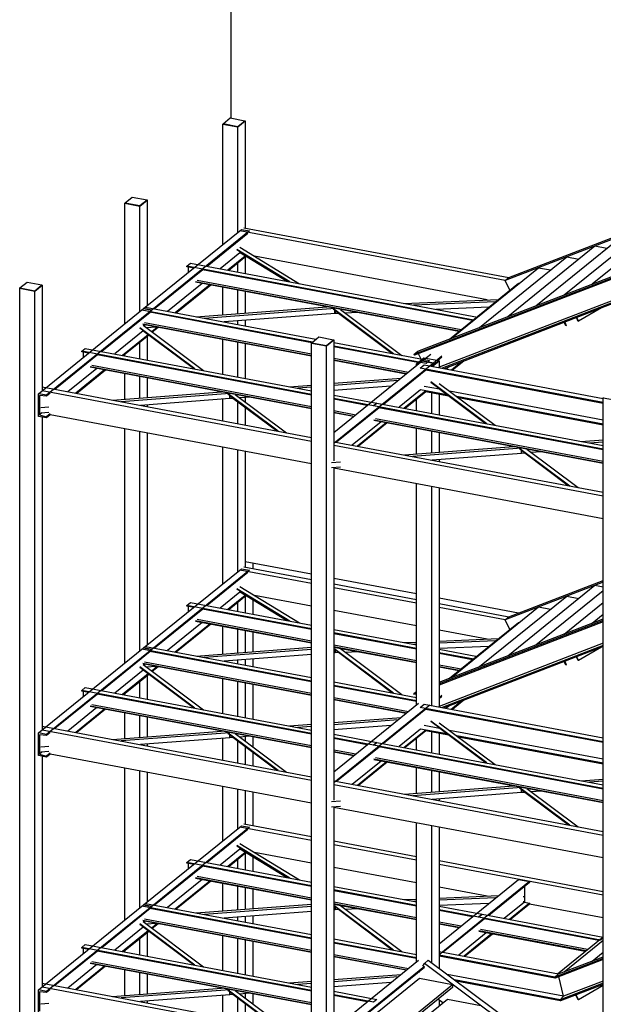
# Model space of a CAD drawing. Header units: millimetres. Extents: x -6159 to 201309, y -25780 to 10326.
# Tile 116 of 128: x 192533 to 192891, y -2161 to -1557. Entities that reach past the tile are written whole.
import ezdxf

# ---------------------------------------------------------------- set-up
doc = ezdxf.new("R2010")
doc.units = ezdxf.units.MM
doc.layers.add('STRUCAD_01', color=4, linetype='Continuous')
doc.layers.add('STRUCAD_02', color=3, linetype='Continuous')

msp = doc.modelspace()

# ---------------------------------------------------------------- linework, layer by layer
at = {"layer": 'STRUCAD_01', "color": 4, "linetype": 'Continuous'}
for p, q in [((192662.829, -1617.14), (192662.829, -1200.415)), ((193134.274, -1599.75), (192830.809, -1716.845)), ((192833.189, -1714.92), (193134.274, -1598.745)), ((192657.774, -1620.775), (192657.914, -1620.665)), ((192657.774, -1694.745), (192657.774, -1620.775)), ((192657.774, -1620.775), (192667.024, -1622.515)), ((192667.024, -1622.515), (192671.484, -1618.91)), ((192667.024, -1687.26), (192667.024, -1622.515)), ((192671.349, -1618.885), (192671.484, -1618.91)), ((192671.484, -1618.91), (192671.484, -1684.545)), ((193134.274, -1623.385), (192774.934, -1762.035)), ((193134.274, -1624.065), (192775.219, -1762.61)), ((192777.314, -1760.115), (193134.274, -1622.38)), ((193134.274, -1637.27), (192790.294, -1769.995)), ((193134.274, -1638.61), (192792.179, -1770.61)), ((193134.274, -1639.29), (192793.364, -1770.83)), ((192597.739, -1669.335), (192597.879, -1669.23)), ((192597.739, -1743.305), (192597.739, -1669.335)), ((192597.739, -1669.335), (192606.989, -1671.075)), ((192606.989, -1671.075), (192611.449, -1667.47)), ((192606.989, -1735.82), (192606.989, -1671.075)), ((192611.314, -1667.445), (192611.449, -1667.47)), ((192611.449, -1667.47), (192611.449, -1732.215)), ((192884.214, -1718.865), (192937.714, -1675.595)), ((192670.589, -1684.375), (192833.189, -1714.92)), ((192866.949, -1725.53), (192920.449, -1682.26)), ((192609.219, -1734.015), (192669.254, -1685.455)), ((192674.189, -1686.385), (192614.154, -1734.945)), ((192673.149, -1687.82), (192648.079, -1708.095)), ((192830.809, -1716.845), (192668.214, -1686.3)), ((192669.254, -1685.455), (192674.189, -1686.385)), ((192849.684, -1732.195), (192903.179, -1688.92)), ((192668.094, -1696.28), (192704.709, -1718.735)), ((192832.414, -1738.855), (192885.909, -1695.585)), ((192885.909, -1695.585), (192893.239, -1696.96)), ((192668.204, -1699.745), (192656.034, -1709.59)), ((192671.544, -1701.795), (192660.804, -1710.49)), ((192671.964, -1702.055), (192661.399, -1710.595)), ((192698.864, -1717.635), (192666.344, -1697.695)), ((192698.124, -1717.5), (192666.344, -1698.01)), ((192696.714, -1717.23), (192667.919, -1699.575)), ((192671.484, -1702.44), (192671.484, -1712.495)), ((192819.729, -1728.635), (192677.184, -1701.85)), ((192815.149, -1745.52), (192868.644, -1702.245)), ((192868.644, -1702.245), (192875.974, -1703.62)), ((192635.754, -1707.945), (192637.924, -1706.19)), ((192811.704, -1740.995), (192635.754, -1707.945)), ((192635.754, -1708.38), (192635.754, -1707.945)), ((192639.944, -1709.165), (192635.754, -1708.38)), ((192636.774, -1711.735), (192636.774, -1708.565)), ((192637.924, -1706.19), (192813.874, -1739.24)), ((192667.024, -1711.655), (192667.024, -1706.05)), ((192645.474, -1710.205), (192615.829, -1734.18)), ((192810.774, -1741.255), (192645.314, -1710.175)), ((192797.879, -1752.18), (192851.374, -1708.91)), ((192851.374, -1708.91), (192858.704, -1710.285)), ((192542.494, -1723.24), (192546.954, -1719.635)), ((192546.819, -1719.61), (192546.954, -1719.635)), ((192546.954, -1719.635), (192546.954, -1784.38)), ((192645.009, -1718.505), (192623.784, -1735.675)), ((192649.779, -1719.405), (192628.559, -1736.57)), ((192650.374, -1719.515), (192629.154, -1736.68)), ((192640.934, -1717.305), (192802.789, -1747.715)), ((192802.354, -1748.065), (192640.934, -1717.74)), ((192641.954, -1716.485), (192803.804, -1746.89)), ((192657.774, -1737.74), (192657.774, -1720.905)), ((192796.709, -1752.63), (192839.044, -1718.39)), ((192830.809, -1716.845), (192833.189, -1714.92)), ((192833.719, -1722.695), (192830.809, -1716.845)), ((192839.044, -1718.39), (192839.539, -1718.485)), ((192533.244, -1721.505), (192533.384, -1721.395)), ((192533.244, -2331.89), (192533.244, -1721.505)), ((192533.244, -1721.505), (192542.494, -1723.24)), ((192542.494, -2333.625), (192542.494, -1723.24)), ((192667.024, -1737.035), (192667.024, -1722.645)), ((192671.484, -1723.48), (192671.484, -1736.695)), ((192641.434, -1738.985), (192721.504, -1732.875)), ((192768.704, -1730.755), (192826.744, -1728.34)), ((192824.994, -1729.755), (192774.554, -1731.855)), ((192544.724, -1786.185), (192609.219, -1734.015)), ((192614.154, -1734.945), (192549.659, -1787.11)), ((192613.224, -1736.285), (192583.584, -1760.26)), ((192712.674, -1754.535), (192608.134, -1734.895)), ((192614.154, -1734.945), (192609.219, -1734.015)), ((192609.219, -1734.015), (192614.154, -1734.945)), ((192610.304, -1733.14), (192714.844, -1752.78)), ((192712.234, -1754.885), (192613.069, -1736.255)), ((192726.589, -1733.85), (192646.579, -1739.955)), ((192726.589, -1737), (192658.514, -1742.195)), ((192724.814, -1733.55), (192724.694, -1733.475)), ((192724.744, -1733.505), (192724.784, -1733.495)), ((192762.344, -1761.7), (192724.744, -1733.505)), ((192724.939, -1733.525), (192724.814, -1733.55)), ((192761.779, -1761.595), (192725.334, -1734.26)), ((192726.444, -1733.86), (192726.429, -1733.8)), ((192726.674, -1733.85), (192726.444, -1733.86)), ((192726.444, -1737.01), (192726.444, -1735.09)), ((192728.574, -1736.925), (192726.444, -1737.01)), ((192726.584, -1733.835), (192726.589, -1733.85)), ((192726.589, -1735.205), (192726.589, -1737)), ((192761.364, -1761.515), (192728.574, -1736.925)), ((192729.864, -1734.45), (192767.489, -1762.665)), ((192740.409, -1736.43), (192732.919, -1736.74)), ((192820.884, -1733.08), (192788.289, -1734.435)), ((192889.889, -1733.585), (192875.839, -1741.785)), ((192608.689, -1743.39), (192712.089, -1762.815)), ((192712.089, -1763.25), (192608.689, -1743.825)), ((192608.834, -1744.215), (192645.824, -1771.955)), ((192609.704, -1742.565), (192712.089, -1761.805)), ((192609.774, -1744.03), (192609.774, -1744.92)), ((192667.024, -1743.795), (192667.024, -1741.545)), ((192671.484, -1741.205), (192671.484, -1744.63)), ((192868.024, -1744.545), (192867.004, -1742.415)), ((192868.329, -1744.4), (192867.324, -1742.295)), ((192867.504, -1742.225), (192868.329, -1744.4)), ((192868.329, -1744.4), (192868.024, -1744.545)), ((192875.694, -1741.805), (192874.544, -1739.505)), ((192875.839, -1741.785), (192874.679, -1739.455)), ((192875.839, -1741.785), (192875.694, -1741.805)), ((192608.904, -1747.71), (192591.544, -1761.755)), ((192611.954, -1749.995), (192596.309, -1762.655)), ((192612.334, -1750.285), (192596.904, -1762.765)), ((192640.674, -1770.985), (192606.979, -1745.715)), ((192640.114, -1770.885), (192606.979, -1746.03)), ((192639.699, -1770.805), (192608.649, -1747.515)), ((192616.914, -1745.37), (192610.979, -1745.825)), ((192611.264, -1745.805), (192611.114, -1745.925)), ((192611.449, -1751), (192611.449, -1765.495)), ((192617.534, -1745.485), (192614.164, -1748.215)), ((192618.129, -1745.595), (192614.544, -1748.495)), ((192606.989, -1764.66), (192606.989, -1754.605)), ((192657.774, -1774.2), (192657.774, -1753.045)), ((192667.024, -1775.935), (192667.024, -1754.785)), ((192671.484, -1755.625), (192671.484, -1776.775)), ((192712.089, -1755.1), (192712.229, -1754.99)), ((192712.089, -2365.485), (192712.089, -1755.1)), ((192712.089, -1755.1), (192721.339, -1756.835)), ((192721.339, -1756.835), (192725.799, -1753.235)), ((192721.339, -2367.225), (192721.339, -1756.835)), ((192725.664, -1753.205), (192725.799, -1753.235)), ((192725.799, -1753.235), (192725.799, -1827.31)), ((192725.799, -1754.835), (192784.524, -1765.865)), ((192782.354, -1767.625), (192725.799, -1757)), ((192580.979, -1762.37), (192554.859, -1783.495)), ((192571.264, -1760.11), (192573.434, -1758.355)), ((192712.089, -1786.565), (192571.264, -1760.11)), ((192571.264, -1760.545), (192571.264, -1760.11)), ((192575.449, -1761.335), (192571.264, -1760.545)), ((192572.279, -1763.9), (192572.279, -1760.735)), ((192573.434, -1758.355), (192712.089, -1784.405)), ((192712.089, -1787), (192580.824, -1762.34)), ((192597.739, -1762.92), (192597.739, -1762.09)), ((192777.384, -1767.125), (192725.799, -1757.435)), ((192774.934, -1762.035), (192777.314, -1760.115)), ((192775.219, -1762.61), (192774.934, -1762.035)), ((192779.314, -1764.89), (192777.704, -1761.65)), ((192780.044, -1766.105), (192785.274, -1761.875)), ((192792.059, -1763.155), (192786.829, -1767.385)), ((192577.454, -1768.655), (192712.089, -1793.945)), ((192725.799, -1764.38), (192771.554, -1772.975)), ((192725.799, -1765.39), (192770.544, -1773.795)), ((192770.104, -1774.145), (192725.799, -1765.825)), ((192725.799, -1809.985), (192780.044, -1766.105)), ((192786.829, -1767.385), (192725.799, -1816.75)), ((192776.584, -1767.87), (192776.724, -1767.755)), ((192776.584, -1768.91), (192776.584, -1767.87)), ((192776.584, -1767.87), (192777.624, -1768.065)), ((192778.829, -1770.47), (192781.209, -1768.545)), ((192780.044, -1766.105), (192786.829, -1767.385)), ((192786.829, -1767.385), (192780.044, -1766.105)), ((192781.209, -1768.545), (192890.934, -1789.16)), ((192784.524, -1765.865), (192782.354, -1767.625)), ((192786.024, -1769.455), (192790.294, -1766)), ((192792.059, -1763.73), (192789.594, -1765.725)), ((192790.154, -1765.975), (192790.294, -1766)), ((192790.294, -1766), (192790.294, -1770.255)), ((192804.134, -1766.68), (192797.934, -1771.69)), ((192805.504, -1766.15), (192798.514, -1771.8)), ((192580.514, -1770.675), (192562.814, -1784.99)), ((192585.289, -1771.57), (192567.589, -1785.885)), ((192585.879, -1771.68), (192568.179, -1785.995)), ((192576.444, -1769.47), (192712.089, -1794.955)), ((192712.089, -1795.39), (192576.444, -1769.905)), ((192597.739, -1789.565), (192597.739, -1773.905)), ((192782.224, -1771.69), (192756.249, -1792.695)), ((192890.934, -1791.535), (192778.829, -1770.47)), ((192890.934, -1792.125), (192782.214, -1771.7)), ((192796.569, -1769.595), (192794.724, -1771.085)), ((192606.989, -1788.86), (192606.989, -1775.645)), ((192611.449, -1776.485), (192611.449, -1788.52)), ((192698.609, -1781.87), (192712.089, -1780.84)), ((192725.799, -1779.795), (192767.014, -1776.65)), ((192765.159, -1778.155), (192725.799, -1781.155)), ((192819.519, -1804.585), (192785.289, -1778.915)), ((192818.959, -1804.48), (192785.289, -1779.225)), ((192790.439, -1779.88), (192824.664, -1805.55)), ((192549.659, -1787.11), (192544.724, -1786.185)), ((192544.724, -1800.055), (192544.724, -1786.185)), ((192549.659, -1787.705), (192545.284, -1787.27)), ((192545.284, -1787.27), (192545.284, -1799.175)), ((192546.954, -1782.01), (192712.089, -1813.03)), ((192712.089, -1815.4), (192546.954, -1784.38)), ((192551.889, -1785.9), (192549.659, -1787.705)), ((192549.659, -1787.705), (192549.659, -1787.11)), ((192590.229, -1790.14), (192657.014, -1785.045)), ((192662.099, -1786.015), (192595.374, -1791.11)), ((192660.249, -1785.67), (192660.224, -1785.645)), ((192660.249, -1785.67), (192660.294, -1785.66)), ((192660.294, -1785.66), (192660.249, -1785.67)), ((192691.604, -1809.185), (192660.249, -1785.67)), ((192691.044, -1809.08), (192660.844, -1786.425)), ((192662.099, -1786.015), (192662.089, -1785.995)), ((192662.089, -1785.995), (192662.099, -1786.015)), ((192662.154, -1786.01), (192662.099, -1786.015)), ((192665.369, -1786.615), (192696.754, -1810.15)), ((192712.089, -1782.2), (192703.754, -1782.835)), ((192760.854, -1781.63), (192725.799, -1784.305)), ((192725.799, -1786.975), (192752.274, -1791.95)), ((192779.014, -1783.795), (192765.794, -1794.49)), ((192782.224, -1784.4), (192768.999, -1795.095)), ((192782.224, -1784.975), (192769.584, -1795.2)), ((192795.079, -1786.805), (192779.014, -1783.785)), ((192790.639, -1783.47), (192781.124, -1781.685)), ((192796.134, -1787.595), (192782.224, -1784.975)), ((192785.834, -1798.255), (192785.834, -1785.655)), ((192818.544, -1804.4), (192789.924, -1782.935)), ((192790.294, -1786.495), (192790.294, -1799.095)), ((192890.934, -1802.315), (192796.764, -1784.62)), ((192662.099, -1789.165), (192607.309, -1793.345)), ((192611.449, -1793.03), (192611.449, -1794.125)), ((192657.774, -1802.83), (192657.774, -1789.495)), ((192662.099, -1789.165), (192662.099, -1787.37)), ((192662.099, -1787.37), (192662.099, -1789.165)), ((192663.994, -1789.025), (192662.099, -1789.165)), ((192690.629, -1809), (192663.994, -1789.025)), ((192667.024, -1804.565), (192667.024, -1791.295)), ((192674.094, -1788.255), (192668.159, -1788.705)), ((192671.484, -1788.45), (192671.484, -1791.2)), ((192750.104, -1793.705), (192725.799, -1789.14)), ((192746.279, -1793.425), (192725.799, -1789.575)), ((192752.274, -1791.95), (192750.104, -1793.705)), ((192750.104, -1793.705), (192752.274, -1791.95)), ((192752.274, -1791.95), (192890.934, -1818)), ((192776.584, -1796.515), (192776.584, -1789.54)), ((192890.934, -1804.81), (192801.199, -1787.955)), ((192890.934, -1805.405), (192802.254, -1788.745)), ((192890.934, -1788.7), (192891.074, -1788.585)), ((192890.934, -2399.08), (192890.934, -1788.7)), ((192890.934, -1788.7), (192900.184, -1790.435)), ((192546.769, -1797.965), (192545.284, -1799.175)), ((192545.284, -1799.175), (192549.659, -1800.385)), ((192551.084, -1794.485), (192546.219, -1794.855)), ((192551.084, -1797.64), (192546.219, -1798.01)), ((192551.889, -1798.585), (192549.659, -1800.385)), ((192551.889, -1799.175), (192549.659, -1800.98)), ((192712.089, -1829.27), (192551.889, -1799.175)), ((192671.484, -1794.64), (192671.484, -1805.405)), ((192725.799, -1796.52), (192739.309, -1799.055)), ((192725.799, -1797.53), (192738.294, -1799.875)), ((192737.859, -1800.23), (192725.799, -1797.965)), ((192753.644, -1794.805), (192727.524, -1815.93)), ((192890.934, -1820.16), (192750.104, -1793.705)), ((192890.934, -1820.595), (192753.499, -1794.775)), ((192549.659, -1800.98), (192544.724, -1800.055)), ((192546.954, -1800.47), (192546.954, -1992.425)), ((192549.659, -1800.98), (192549.659, -1800.385)), ((192754.769, -1803.405), (192737.069, -1817.725)), ((192757.974, -1804.01), (192740.274, -1818.325)), ((192758.554, -1804.12), (192740.854, -1818.435)), ((192750.284, -1802.13), (192890.934, -1828.55)), ((192890.934, -1828.985), (192750.284, -1802.57)), ((192751.304, -1801.31), (192890.934, -1827.54)), ((192597.739, -1951.345), (192597.739, -1807.79)), ((192606.989, -1943.865), (192606.989, -1809.525)), ((192611.449, -1810.365), (192611.449, -1940.26)), ((192776.584, -1823.165), (192776.584, -1807.505)), ((192785.834, -1822.46), (192785.834, -1809.245)), ((192790.294, -1810.08), (192790.294, -1822.115)), ((192725.799, -1815.605), (192890.934, -1846.63)), ((192877.454, -1815.465), (192890.934, -1814.44)), ((192890.934, -1815.795), (192882.599, -1816.435)), ((192657.774, -1902.785), (192657.774, -1819.065)), ((192667.024, -1895.3), (192667.024, -1820.805)), ((192671.484, -1821.645), (192671.484, -1892.585)), ((192890.934, -1849), (192725.799, -1817.98)), ((192769.074, -1823.735), (192835.854, -1818.645)), ((192840.944, -1819.61), (192774.219, -1824.705)), ((192840.944, -1822.765), (192786.154, -1826.945)), ((192839.094, -1819.265), (192839.069, -1819.245)), ((192839.134, -1819.26), (192839.094, -1819.265)), ((192839.094, -1819.265), (192839.134, -1819.26)), ((192870.449, -1842.78), (192839.094, -1819.265)), ((192869.889, -1842.675), (192839.684, -1820.025)), ((192840.934, -1819.595), (192840.944, -1819.61)), ((192840.944, -1819.61), (192840.934, -1819.595)), ((192840.999, -1819.605), (192840.944, -1819.61)), ((192840.944, -1820.965), (192840.944, -1822.765)), ((192840.944, -1822.765), (192840.944, -1820.965)), ((192842.834, -1822.62), (192840.944, -1822.765)), ((192869.474, -1842.6), (192842.834, -1822.62)), ((192844.214, -1820.21), (192875.594, -1843.75)), ((192852.934, -1821.85), (192847.004, -1822.3)), ((192729.929, -1828.085), (192724.309, -1828.515)), ((192790.294, -1826.63), (192790.294, -1827.725)), ((192729.929, -1831.235), (192724.309, -1831.665)), ((192725.799, -1831.55), (192725.799, -2035.35)), ((192890.934, -1862.87), (192725.799, -1831.845)), ((192776.584, -1976.955), (192776.584, -1841.385)), ((192785.834, -1977.46), (192785.834, -1843.125)), ((192790.294, -1843.96), (192790.294, -1978.295)), ((192712.089, -1896.845), (192671.484, -1889.215)), ((192609.219, -1942.06), (192669.254, -1893.5)), ((192674.189, -1894.425), (192614.154, -1942.985)), ((192673.149, -1895.86), (192648.079, -1916.135)), ((192712.089, -1902.585), (192668.214, -1894.345)), ((192669.254, -1893.5), (192674.189, -1894.425)), ((192670.589, -1892.42), (192712.089, -1900.215)), ((192676.439, -1893.52), (192676.439, -1890.145)), ((192776.584, -1908.955), (192725.799, -1899.415)), ((192890.934, -1901.69), (192830.809, -1924.885)), ((192833.189, -1922.965), (192890.934, -1900.685)), ((192668.204, -1907.79), (192656.034, -1917.635)), ((192698.864, -1925.68), (192666.344, -1905.74)), ((192698.124, -1925.54), (192666.344, -1906.055)), ((192696.714, -1925.275), (192667.919, -1907.615)), ((192668.094, -1904.32), (192704.709, -1926.775)), ((192725.799, -1902.79), (192776.584, -1912.33)), ((192776.584, -1914.7), (192725.799, -1905.16)), ((192832.414, -1946.895), (192885.909, -1903.625)), ((192849.684, -1940.235), (192890.934, -1906.865)), ((192885.909, -1903.625), (192890.934, -1904.57)), ((192671.544, -1909.845), (192660.804, -1918.53)), ((192671.964, -1910.095), (192661.399, -1918.64)), ((192667.024, -1919.695), (192667.024, -1914.09)), ((192671.484, -1910.485), (192671.484, -1920.535)), ((192676.439, -1921.465), (192676.439, -1912.84)), ((192712.089, -1916.455), (192677.184, -1909.895)), ((192839.069, -1920.695), (192790.294, -1911.535)), ((192815.149, -1953.56), (192868.644, -1910.285)), ((192868.644, -1910.285), (192875.974, -1911.665)), ((192645.474, -1918.245), (192615.829, -1942.22)), ((192635.754, -1915.985), (192637.924, -1914.23)), ((192712.089, -1930.325), (192635.754, -1915.985)), ((192635.754, -1916.42), (192635.754, -1915.985)), ((192639.944, -1917.21), (192635.754, -1916.42)), ((192636.774, -1919.775), (192636.774, -1916.615)), ((192637.924, -1914.23), (192712.089, -1928.16)), ((192712.089, -1930.76), (192645.314, -1918.215)), ((192776.584, -1928.57), (192725.799, -1919.03)), ((192790.294, -1914.905), (192833.189, -1922.965)), ((192830.809, -1924.885), (192790.294, -1917.275)), ((192797.879, -1960.225), (192851.374, -1916.95)), ((192851.374, -1916.95), (192858.704, -1918.325)), ((192866.949, -1933.57), (192890.934, -1914.175)), ((192640.934, -1925.35), (192712.089, -1938.72)), ((192712.089, -1939.155), (192640.934, -1925.785)), ((192641.954, -1924.53), (192712.089, -1937.705)), ((192790.294, -1963.15), (192890.934, -1924.32)), ((192890.934, -1925.32), (192790.294, -1964.155)), ((192890.934, -1926.005), (192790.294, -1964.835)), ((192830.809, -1924.885), (192833.189, -1922.965)), ((192833.719, -1930.735), (192830.809, -1924.885)), ((192884.214, -1926.91), (192890.934, -1921.475)), ((192645.009, -1926.55), (192623.784, -1943.715)), ((192649.779, -1927.445), (192628.559, -1944.615)), ((192650.374, -1927.56), (192629.154, -1944.725)), ((192657.774, -1945.785), (192657.774, -1928.95)), ((192667.024, -1945.08), (192667.024, -1930.685)), ((192671.484, -1931.525), (192671.484, -1944.74)), ((192725.799, -1930.74), (192776.584, -1940.28)), ((192819.729, -1936.675), (192790.294, -1931.145)), ((192796.709, -1960.675), (192839.044, -1926.435)), ((192839.044, -1926.435), (192839.539, -1926.525)), ((192676.439, -1944.36), (192676.439, -1932.455)), ((192776.584, -1942.445), (192725.799, -1932.905)), ((192776.584, -1942.875), (192725.799, -1933.335)), ((192790.294, -1937.9), (192826.744, -1936.385)), ((192824.994, -1937.795), (192790.294, -1939.24)), ((192544.724, -1994.225), (192609.219, -1942.06)), ((192614.154, -1942.985), (192549.659, -1995.15)), ((192613.224, -1944.33), (192583.584, -1968.305)), ((192712.089, -1962.465), (192608.134, -1942.94)), ((192614.154, -1942.985), (192609.219, -1942.06)), ((192609.219, -1942.06), (192614.154, -1942.985)), ((192610.304, -1941.185), (192712.089, -1960.305)), ((192712.089, -1962.9), (192613.069, -1944.3)), ((192641.434, -1947.03), (192712.089, -1941.635)), ((192712.089, -1943), (192646.579, -1947.995)), ((192725.799, -1940.28), (192776.584, -1949.825)), ((192725.799, -1941.295), (192776.584, -1950.83)), ((192776.584, -1951.265), (192725.799, -1941.725)), ((192726.589, -1941.89), (192725.799, -1941.955)), ((192762.344, -1969.745), (192725.799, -1942.335)), ((192761.779, -1969.635), (192725.799, -1942.65)), ((192726.444, -1941.9), (192726.429, -1941.845)), ((192726.674, -1941.89), (192726.444, -1941.9)), ((192726.444, -1945.055), (192726.444, -1943.135)), ((192726.584, -1941.875), (192726.589, -1941.89)), ((192726.589, -1943.245), (192726.589, -1945.045)), ((192729.864, -1942.49), (192767.489, -1970.715)), ((192768.704, -1938.8), (192776.584, -1938.47)), ((192776.584, -1939.815), (192774.554, -1939.9)), ((192890.934, -1939.205), (192790.294, -1978.04)), ((192820.884, -1941.12), (192790.294, -1942.395)), ((192790.294, -1942.855), (192813.874, -1947.285)), ((192890.934, -1940.545), (192792.179, -1978.655)), ((192890.934, -1941.225), (192793.364, -1978.875)), ((192889.889, -1941.63), (192875.839, -1949.83)), ((192712.089, -1946.15), (192658.514, -1950.24)), ((192667.024, -1951.84), (192667.024, -1949.59)), ((192671.484, -1949.25), (192671.484, -1952.675)), ((192676.439, -1953.605), (192676.439, -1948.87)), ((192726.589, -1945.045), (192725.799, -1945.105)), ((192728.574, -1944.965), (192726.444, -1945.055)), ((192761.364, -1969.565), (192728.574, -1944.965)), ((192740.409, -1944.475), (192732.919, -1944.785)), ((192811.704, -1949.04), (192790.294, -1945.015)), ((192810.774, -1949.3), (192790.294, -1945.45)), ((192868.329, -1952.44), (192867.324, -1950.34)), ((192867.504, -1950.265), (192868.329, -1952.44)), ((192875.694, -1949.85), (192874.544, -1947.55)), ((192875.839, -1949.83), (192874.679, -1947.5)), ((192875.839, -1949.83), (192875.694, -1949.85)), ((192608.904, -1955.75), (192591.544, -1969.8)), ((192640.674, -1979.03), (192606.979, -1953.755)), ((192640.114, -1978.925), (192606.979, -1954.07)), ((192639.699, -1978.845), (192608.649, -1955.56)), ((192608.689, -1951.435), (192712.089, -1970.855)), ((192712.089, -1971.29), (192608.689, -1951.87)), ((192608.834, -1952.255), (192645.824, -1979.995)), ((192609.704, -1950.615), (192712.089, -1969.845)), ((192609.774, -1952.07), (192609.774, -1952.96)), ((192616.914, -1953.415), (192610.979, -1953.865)), ((192611.264, -1953.845), (192611.114, -1953.965)), ((192617.534, -1953.53), (192614.164, -1956.255)), ((192618.129, -1953.645), (192614.544, -1956.535)), ((192790.294, -1952.395), (192803.804, -1954.935)), ((192790.294, -1953.41), (192802.789, -1955.755)), ((192802.354, -1956.11), (192790.294, -1953.845)), ((192868.024, -1952.585), (192867.004, -1950.465)), ((192868.329, -1952.44), (192868.024, -1952.585)), ((192611.954, -1958.04), (192596.309, -1970.695)), ((192612.334, -1958.325), (192596.904, -1970.805)), ((192611.449, -1959.045), (192611.449, -1973.54)), ((192657.774, -1982.24), (192657.774, -1961.09)), ((192571.264, -1968.15), (192573.434, -1966.395)), ((192712.089, -1994.605), (192571.264, -1968.15)), ((192571.264, -1968.585), (192571.264, -1968.15)), ((192573.434, -1966.395), (192712.089, -1992.445)), ((192606.989, -1972.7), (192606.989, -1962.65)), ((192667.024, -1983.98), (192667.024, -1962.825)), ((192671.484, -1963.665), (192671.484, -1984.82)), ((192676.439, -1985.745), (192676.439, -1964.595)), ((192725.799, -1962.88), (192776.584, -1972.42)), ((192776.584, -1974.585), (192725.799, -1965.04)), ((192776.584, -1975.02), (192725.799, -1965.475)), ((192580.979, -1970.41), (192554.859, -1991.535)), ((192575.449, -1969.375), (192571.264, -1968.585)), ((192572.279, -1971.94), (192572.279, -1968.78)), ((192712.089, -1995.045), (192580.824, -1970.385)), ((192597.739, -1970.965), (192597.739, -1970.135)), ((192725.799, -1972.42), (192771.554, -1981.02)), ((192725.799, -1973.435), (192770.544, -1981.835)), ((192770.104, -1982.195), (192725.799, -1973.87)), ((192774.934, -1970.085), (192776.584, -1968.745)), ((192776.584, -1969.445), (192774.934, -1970.085)), ((192775.219, -1970.65), (192774.934, -1970.085)), ((192776.584, -1970.125), (192775.219, -1970.65)), ((192792.059, -1971.195), (192790.294, -1972.625)), ((192792.059, -1971.775), (192790.294, -1973.205)), ((192805.504, -1974.19), (192798.514, -1979.84)), ((192580.514, -1978.715), (192562.814, -1993.035)), ((192585.289, -1979.61), (192567.589, -1993.93)), ((192585.879, -1979.725), (192568.179, -1994.04)), ((192576.444, -1977.515), (192712.089, -2002.995)), ((192712.089, -2003.435), (192576.444, -1977.95)), ((192577.454, -1976.695), (192712.089, -2001.985)), ((192725.799, -2018.03), (192777.819, -1975.955)), ((192784.604, -1977.23), (192725.799, -2024.79)), ((192782.224, -1979.73), (192756.249, -2000.74)), ((192778.829, -1978.515), (192781.209, -1976.595)), ((192890.934, -1999.575), (192778.829, -1978.515)), ((192781.209, -1976.595), (192890.934, -1997.205)), ((192890.934, -2000.165), (192782.214, -1979.74)), ((192796.569, -1977.635), (192794.724, -1979.13)), ((192804.134, -1974.72), (192797.934, -1979.735)), ((192597.739, -1997.61), (192597.739, -1981.955)), ((192606.989, -1996.905), (192606.989, -1983.69)), ((192611.449, -1984.525), (192611.449, -1996.565)), ((192725.799, -1987.835), (192767.014, -1984.69)), ((192765.159, -1986.195), (192725.799, -1989.195)), ((192546.954, -1990.05), (192712.089, -2021.075)), ((192712.089, -2023.445), (192546.954, -1992.425)), ((192698.609, -1989.91), (192712.089, -1988.885)), ((192712.089, -1990.245), (192703.754, -1990.88)), ((192760.854, -1989.675), (192725.799, -1992.35)), ((192779.014, -1991.84), (192765.794, -2002.53)), ((192782.224, -1992.44), (192768.999, -2003.135)), ((192795.079, -1994.845), (192779.014, -1991.825)), ((192790.639, -1991.515), (192781.124, -1989.725)), ((192819.519, -2012.625), (192785.289, -1986.955)), ((192818.959, -2012.52), (192785.289, -1987.27)), ((192818.544, -2012.44), (192789.924, -1990.975)), ((192790.439, -1987.925), (192824.664, -2013.59)), ((192890.934, -2010.355), (192796.764, -1992.665)), ((192549.659, -1995.15), (192544.724, -1994.225)), ((192544.724, -2008.095), (192544.724, -1994.225)), ((192549.659, -1995.745), (192545.284, -1995.315)), ((192545.284, -1995.315), (192545.284, -2007.215)), ((192551.889, -1993.94), (192549.659, -1995.745)), ((192549.659, -1995.745), (192549.659, -1995.15)), ((192590.229, -1998.18), (192657.014, -1993.085)), ((192662.099, -1994.055), (192595.374, -1999.15)), ((192662.099, -1997.21), (192607.309, -2001.39)), ((192657.774, -2010.87), (192657.774, -1997.54)), ((192660.249, -1993.71), (192660.224, -1993.69)), ((192660.294, -1993.705), (192660.249, -1993.71)), ((192660.249, -1993.71), (192660.294, -1993.705)), ((192691.604, -2017.225), (192660.249, -1993.71)), ((192691.044, -2017.12), (192660.844, -1994.465)), ((192662.099, -1994.055), (192662.089, -1994.04)), ((192662.089, -1994.04), (192662.099, -1994.055)), ((192662.154, -1994.055), (192662.099, -1994.055)), ((192662.099, -1997.21), (192662.099, -1995.415)), ((192662.099, -1995.415), (192662.099, -1997.21)), ((192663.994, -1997.065), (192662.099, -1997.21)), ((192690.629, -2017.045), (192663.994, -1997.065)), ((192665.369, -1994.655), (192696.754, -2018.195)), ((192674.094, -1996.295), (192668.159, -1996.745)), ((192671.484, -1996.495), (192671.484, -1999.245)), ((192676.439, -2002.96), (192676.439, -1996.735)), ((192725.799, -1995.02), (192752.274, -1999.995)), ((192750.104, -2001.745), (192725.799, -1997.18)), ((192746.279, -2001.465), (192725.799, -1997.615)), ((192782.224, -1993.025), (192769.584, -2003.245)), ((192776.584, -2004.56), (192776.584, -1997.585)), ((192796.134, -1995.635), (192782.224, -1993.025)), ((192785.834, -2006.295), (192785.834, -1993.7)), ((192790.294, -1994.535), (192790.294, -2007.135)), ((192890.934, -2012.85), (192801.199, -1995.995)), ((192890.934, -2013.445), (192802.254, -1996.785)), ((192551.084, -2002.53), (192546.219, -2002.9)), ((192611.449, -2001.075), (192611.449, -2002.17)), ((192667.024, -2012.61), (192667.024, -1999.34)), ((192671.484, -2002.685), (192671.484, -2013.445)), ((192725.799, -2004.56), (192739.309, -2007.1)), ((192753.644, -2002.845), (192727.524, -2023.975)), ((192752.274, -1999.995), (192750.104, -2001.745)), ((192750.104, -2001.745), (192752.274, -1999.995)), ((192890.934, -2028.205), (192750.104, -2001.745)), ((192752.274, -1999.995), (192890.934, -2026.04)), ((192890.934, -2028.64), (192753.499, -2002.82)), ((192549.659, -2009.02), (192544.724, -2008.095)), ((192546.769, -2006.01), (192545.284, -2007.215)), ((192545.284, -2007.215), (192549.659, -2008.43)), ((192551.084, -2005.68), (192546.219, -2006.05)), ((192546.954, -2008.515), (192546.954, -2150.035)), ((192551.889, -2006.625), (192549.659, -2008.43)), ((192551.889, -2007.215), (192549.659, -2009.02)), ((192549.659, -2009.02), (192549.659, -2008.43)), ((192712.089, -2037.315), (192551.889, -2007.215)), ((192676.439, -2014.38), (192676.439, -2006.4)), ((192725.799, -2005.575), (192738.294, -2007.92)), ((192737.859, -2008.275), (192725.799, -2006.01)), ((192750.284, -2010.175), (192890.934, -2036.595)), ((192890.934, -2037.03), (192750.284, -2010.61)), ((192751.304, -2009.355), (192890.934, -2035.585)), ((192597.739, -2108.955), (192597.739, -2015.835)), ((192754.769, -2011.45), (192737.069, -2025.765)), ((192757.974, -2012.055), (192740.274, -2026.37)), ((192758.554, -2012.165), (192740.854, -2026.48)), ((192776.584, -2031.205), (192776.584, -2015.55)), ((192606.989, -2101.47), (192606.989, -2017.575)), ((192611.449, -2018.405), (192611.449, -2097.865)), ((192785.834, -2030.5), (192785.834, -2017.29)), ((192790.294, -2018.125), (192790.294, -2030.16)), ((192877.454, -2023.51), (192890.934, -2022.48)), ((192657.774, -2060.395), (192657.774, -2027.11)), ((192667.024, -2052.91), (192667.024, -2028.845)), ((192725.799, -2023.65), (192890.934, -2054.675)), ((192890.934, -2057.04), (192725.799, -2026.02)), ((192769.074, -2031.78), (192835.854, -2026.685)), ((192840.944, -2027.655), (192774.219, -2032.745)), ((192839.094, -2027.305), (192839.069, -2027.285)), ((192839.134, -2027.3), (192839.094, -2027.305)), ((192839.094, -2027.305), (192839.134, -2027.3)), ((192870.449, -2050.825), (192839.094, -2027.305)), ((192869.889, -2050.72), (192839.684, -2028.065)), ((192840.934, -2027.64), (192840.944, -2027.655)), ((192840.944, -2027.655), (192840.934, -2027.64)), ((192840.999, -2027.65), (192840.944, -2027.655)), ((192844.214, -2028.255), (192875.594, -2051.79)), ((192890.934, -2023.84), (192882.599, -2024.475)), ((192671.484, -2029.685), (192671.484, -2050.195)), ((192676.439, -2051.125), (192676.439, -2030.615)), ((192840.944, -2030.81), (192786.154, -2034.985)), ((192790.294, -2034.675), (192790.294, -2035.765)), ((192840.944, -2029.01), (192840.944, -2030.81)), ((192840.944, -2030.81), (192840.944, -2029.01)), ((192842.834, -2030.66), (192840.944, -2030.81)), ((192869.474, -2050.64), (192842.834, -2030.66)), ((192852.934, -2029.89), (192847.004, -2030.345)), ((192729.929, -2036.125), (192724.309, -2036.555)), ((192729.929, -2039.275), (192724.309, -2039.71)), ((192725.799, -2039.59), (192725.799, -2363.615)), ((192890.934, -2070.91), (192725.799, -2039.89)), ((192609.219, -2099.665), (192669.254, -2051.11)), ((192674.189, -2052.035), (192614.154, -2100.595)), ((192712.089, -2060.19), (192668.214, -2051.95)), ((192669.254, -2051.11), (192674.189, -2052.035)), ((192670.589, -2050.03), (192712.089, -2057.825)), ((192776.584, -2134.56), (192776.584, -2049.43)), ((192785.834, -2135.25), (192785.834, -2051.17)), ((192790.294, -2052.005), (192790.294, -2138.575)), ((192673.149, -2053.47), (192648.079, -2073.745)), ((192698.864, -2083.285), (192666.344, -2063.345)), ((192698.124, -2083.15), (192666.344, -2063.66)), ((192668.094, -2061.93), (192704.709, -2084.385)), ((192725.799, -2060.395), (192776.584, -2069.94)), ((192776.584, -2072.31), (192725.799, -2062.77)), ((192668.204, -2065.395), (192656.034, -2075.24)), ((192671.544, -2067.445), (192660.804, -2076.14)), ((192671.964, -2067.705), (192661.399, -2076.245)), ((192696.714, -2082.885), (192667.919, -2065.225)), ((192671.484, -2068.09), (192671.484, -2078.145)), ((192676.439, -2079.075), (192676.439, -2070.45)), ((192712.089, -2074.06), (192677.184, -2067.505)), ((192645.474, -2075.855), (192615.829, -2099.83)), ((192635.754, -2073.595), (192637.924, -2071.84)), ((192712.089, -2087.935), (192635.754, -2073.595)), ((192635.754, -2074.03), (192635.754, -2073.595)), ((192639.944, -2074.815), (192635.754, -2074.03)), ((192636.774, -2077.385), (192636.774, -2074.22)), ((192637.924, -2071.84), (192712.089, -2085.77)), ((192712.089, -2088.37), (192645.314, -2075.825)), ((192667.024, -2077.305), (192667.024, -2071.7)), ((192776.584, -2086.175), (192725.799, -2076.64)), ((192790.294, -2072.515), (192890.934, -2091.42)), ((192890.934, -2093.79), (192790.294, -2074.885)), ((192640.934, -2082.955), (192712.089, -2096.325)), ((192641.954, -2082.14), (192712.089, -2095.315)), ((192645.009, -2084.16), (192623.784, -2101.325)), ((192649.779, -2085.055), (192628.559, -2102.22)), ((192650.374, -2085.165), (192629.154, -2102.33)), ((192712.089, -2096.76), (192640.934, -2083.39)), ((192657.774, -2103.39), (192657.774, -2086.555)), ((192667.024, -2102.685), (192667.024, -2088.295)), ((192671.484, -2089.13), (192671.484, -2102.345)), ((192725.799, -2088.345), (192776.584, -2097.885)), ((192790.294, -2123.47), (192839.044, -2084.04)), ((192845.824, -2085.315), (192790.294, -2130.235)), ((192819.729, -2094.285), (192790.294, -2088.75)), ((192845.824, -2085.895), (192820.744, -2106.18)), ((192839.044, -2084.04), (192845.824, -2085.315)), ((192842.614, -2088.49), (192842.614, -2094.675)), ((192845.824, -2085.315), (192845.824, -2085.895)), ((192676.439, -2101.965), (192676.439, -2090.065)), ((192776.584, -2100.05), (192725.799, -2090.505)), ((192776.584, -2100.485), (192725.799, -2090.945)), ((192790.294, -2095.51), (192826.744, -2093.995)), ((192842.614, -2094.675), (192841.794, -2094.705)), ((192842.474, -2094.155), (192842.614, -2094.675)), ((192842.614, -2094.675), (192842.614, -2097.825)), ((192544.724, -2151.835), (192609.219, -2099.665)), ((192614.154, -2100.595), (192549.659, -2152.76)), ((192712.089, -2120.075), (192608.134, -2100.545)), ((192614.154, -2100.595), (192609.219, -2099.665)), ((192609.219, -2099.665), (192614.154, -2100.595)), ((192610.304, -2098.79), (192712.089, -2117.91)), ((192641.434, -2104.635), (192712.089, -2099.245)), ((192712.089, -2100.605), (192646.579, -2105.605)), ((192725.799, -2097.885), (192776.584, -2107.425)), ((192725.799, -2098.9), (192776.584, -2108.44)), ((192776.584, -2108.875), (192725.799, -2099.335)), ((192726.589, -2099.5), (192725.799, -2099.56)), ((192762.344, -2127.355), (192725.799, -2099.945)), ((192761.779, -2127.245), (192725.799, -2100.26)), ((192726.444, -2099.51), (192726.429, -2099.455)), ((192726.674, -2099.5), (192726.444, -2099.51)), ((192726.444, -2102.665), (192726.444, -2100.745)), ((192726.584, -2099.485), (192726.589, -2099.5)), ((192726.589, -2100.855), (192726.589, -2102.655)), ((192729.864, -2100.1), (192767.489, -2128.32)), ((192768.704, -2096.41), (192776.584, -2096.08)), ((192776.584, -2097.425), (192774.554, -2097.505)), ((192824.994, -2095.405), (192790.294, -2096.85)), ((192820.884, -2098.73), (192790.294, -2100.005)), ((192790.294, -2100.46), (192816.769, -2105.435)), ((192842.614, -2098), (192830.284, -2107.975)), ((192845.824, -2098.605), (192833.494, -2108.575)), ((192845.824, -2099.185), (192834.074, -2108.685)), ((192842.614, -2097.825), (192841.794, -2097.855)), ((192842.614, -2097.825), (192842.614, -2098)), ((192842.614, -2098), (192845.824, -2098.605)), ((192845.824, -2098.605), (192845.824, -2099.185)), ((192890.934, -2107.66), (192845.824, -2099.185)), ((192613.224, -2101.935), (192583.584, -2125.91)), ((192712.089, -2120.51), (192613.069, -2101.905)), ((192712.089, -2103.755), (192658.514, -2107.85)), ((192667.024, -2109.445), (192667.024, -2107.195)), ((192671.484, -2106.86), (192671.484, -2110.285)), ((192676.439, -2111.215), (192676.439, -2106.48)), ((192726.589, -2102.655), (192725.799, -2102.715)), ((192728.574, -2102.575), (192726.444, -2102.665)), ((192761.364, -2127.17), (192728.574, -2102.575)), ((192740.409, -2102.08), (192732.919, -2102.395)), ((192814.599, -2107.19), (192790.294, -2102.625)), ((192810.774, -2106.905), (192790.294, -2103.06)), ((192814.599, -2107.19), (192816.769, -2105.435)), ((192816.769, -2105.435), (192814.599, -2107.19)), ((192889.299, -2121.225), (192814.599, -2107.19)), ((192816.769, -2105.435), (192890.934, -2119.37)), ((192608.904, -2113.36), (192591.544, -2127.405)), ((192640.674, -2136.635), (192606.979, -2111.365)), ((192640.114, -2136.535), (192606.979, -2111.68)), ((192639.699, -2136.455), (192608.649, -2113.165)), ((192608.689, -2109.04), (192712.089, -2128.465)), ((192712.089, -2128.9), (192608.689, -2109.475)), ((192608.834, -2109.865), (192645.824, -2137.605)), ((192609.704, -2108.22), (192712.089, -2127.455)), ((192609.774, -2109.68), (192609.774, -2110.57)), ((192616.914, -2111.02), (192610.979, -2111.475)), ((192611.264, -2111.455), (192611.114, -2111.575)), ((192617.534, -2111.135), (192614.164, -2113.865)), ((192618.129, -2111.25), (192614.544, -2114.145)), ((192790.294, -2110.005), (192803.804, -2112.54)), ((192790.294, -2111.015), (192802.789, -2113.365)), ((192802.354, -2113.715), (192790.294, -2111.45)), ((192818.134, -2108.29), (192792.909, -2128.695)), ((192888.244, -2121.46), (192817.994, -2108.265)), ((192611.954, -2115.65), (192596.309, -2128.305)), ((192612.334, -2115.935), (192596.904, -2128.415)), ((192611.449, -2116.655), (192611.449, -2131.145)), ((192657.774, -2139.85), (192657.774, -2118.695)), ((192819.259, -2116.89), (192802.454, -2130.485)), ((192822.469, -2117.495), (192805.664, -2131.09)), ((192823.054, -2117.605), (192806.244, -2131.2)), ((192880.264, -2127.915), (192814.784, -2115.615)), ((192879.829, -2128.27), (192814.784, -2116.055)), ((192881.279, -2127.095), (192815.799, -2114.795)), ((192863.019, -2141.865), (192890.934, -2119.285)), ((192571.264, -2125.76), (192573.434, -2124.005)), ((192573.434, -2124.005), (192712.089, -2150.055)), ((192606.989, -2130.31), (192606.989, -2120.255)), ((192667.024, -2141.59), (192667.024, -2120.435)), ((192671.484, -2121.275), (192671.484, -2142.425)), ((192676.439, -2143.355), (192676.439, -2122.205)), ((192725.799, -2120.485), (192776.584, -2130.03)), ((192776.584, -2132.19), (192725.799, -2122.65)), ((192776.584, -2132.625), (192725.799, -2123.085)), ((192866.949, -2140.71), (192890.934, -2121.315)), ((192890.934, -2119.9), (192889.299, -2121.225)), ((192580.979, -2128.02), (192554.859, -2149.145)), ((192712.089, -2152.215), (192571.264, -2125.76)), ((192571.264, -2126.195), (192571.264, -2125.76)), ((192575.449, -2126.985), (192571.264, -2126.195)), ((192572.279, -2129.55), (192572.279, -2126.385)), ((192712.089, -2152.65), (192580.824, -2127.99)), ((192597.739, -2128.57), (192597.739, -2127.74)), ((192725.799, -2130.03), (192771.554, -2138.625)), ((192725.799, -2131.04), (192770.544, -2139.445)), ((192770.104, -2139.795), (192725.799, -2131.475)), ((192790.294, -2128.205), (192863.634, -2141.98)), ((192861.259, -2143.905), (192790.294, -2130.575)), ((192861.409, -2144.525), (192790.294, -2131.165)), ((192863.634, -2141.98), (192890.934, -2131.54)), ((192884.214, -2134.105), (192890.934, -2128.675)), ((192580.514, -2136.325), (192562.814, -2150.64)), ((192585.289, -2137.22), (192567.589, -2151.54)), ((192585.879, -2137.335), (192568.179, -2151.645)), ((192576.444, -2135.125), (192712.089, -2160.605)), ((192712.089, -2161.04), (192576.444, -2135.56)), ((192577.454, -2134.305), (192712.089, -2159.595)), ((192725.799, -2175.635), (192777.819, -2133.56)), ((192781.334, -2137.48), (192729.049, -2179.765)), ((192780.324, -2137.295), (192781.334, -2135.59)), ((192781.334, -2135.59), (192783.709, -2133.665)), ((192890.934, -2217.255), (192781.334, -2135.59)), ((192783.709, -2133.665), (192890.934, -2213.56)), ((192890.934, -2132.55), (192861.259, -2143.905)), ((192890.934, -2133.23), (192861.409, -2144.525)), ((192597.739, -2155.22), (192597.739, -2139.56)), ((192606.989, -2154.515), (192606.989, -2141.295)), ((192611.449, -2142.135), (192611.449, -2154.17)), ((192725.799, -2145.445), (192767.014, -2142.3)), ((192781.334, -2138.065), (192729.424, -2180.045)), ((192778.124, -2141.005), (192778.519, -2140.335)), ((192866.644, -2155.7), (192795.289, -2142.295)), ((192863.634, -2141.98), (192861.259, -2143.905)), ((192861.259, -2143.905), (192863.634, -2141.98)), ((192863.634, -2141.98), (192863.019, -2141.865)), ((192546.954, -2147.66), (192712.089, -2178.685)), ((192698.609, -2147.52), (192712.089, -2146.495)), ((192712.089, -2147.85), (192703.754, -2148.49)), ((192765.159, -2143.805), (192725.799, -2146.805)), ((192760.854, -2147.285), (192725.799, -2149.955)), ((192732.049, -2182.005), (192778.249, -2144.635)), ((192745.099, -2191.725), (192798.599, -2148.455)), ((192778.249, -2144.635), (192798.599, -2148.455)), ((192798.599, -2148.455), (192798.599, -2150.345)), ((192864.634, -2157.815), (192799.764, -2145.63)), ((192864.784, -2158.44), (192800.829, -2146.42)), ((192861.259, -2143.905), (192861.409, -2144.525)), ((192861.409, -2144.525), (192861.259, -2143.905)), ((192866.644, -2155.7), (192863.714, -2143.64)), ((192890.934, -2147.755), (192864.634, -2157.815)), ((192890.934, -2148.435), (192864.784, -2158.44)), ((192890.934, -2146.405), (192866.644, -2155.7)), ((192890.934, -2149.065), (192875.839, -2157.87)), ((192549.659, -2152.76), (192544.724, -2151.835)), ((192544.724, -2165.705), (192544.724, -2151.835)), ((192549.659, -2153.355), (192545.284, -2152.92)), ((192545.284, -2152.92), (192545.284, -2164.825)), ((192712.089, -2181.055), (192546.954, -2150.035)), ((192551.889, -2151.55), (192549.659, -2153.355)), ((192549.659, -2153.355), (192549.659, -2152.76)), ((192590.229, -2155.79), (192657.014, -2150.695)), ((192662.099, -2151.665), (192595.374, -2156.76)), ((192662.099, -2154.815), (192607.309, -2159)), ((192657.774, -2168.48), (192657.774, -2155.145)), ((192660.249, -2151.32), (192660.224, -2151.3)), ((192660.249, -2151.32), (192660.294, -2151.31)), ((192660.294, -2151.31), (192660.249, -2151.32)), ((192691.604, -2174.835), (192660.249, -2151.32)), ((192691.044, -2174.73), (192660.844, -2152.075)), ((192662.089, -2151.645), (192662.099, -2151.665)), ((192662.099, -2151.665), (192662.089, -2151.645)), ((192662.154, -2151.66), (192662.099, -2151.665)), ((192662.099, -2153.02), (192662.099, -2154.815)), ((192662.099, -2154.815), (192662.099, -2153.02)), ((192663.994, -2154.675), (192662.099, -2154.815)), ((192690.629, -2174.65), (192663.994, -2154.675)), ((192665.369, -2152.265), (192696.754, -2175.8)), ((192674.094, -2153.905), (192668.159, -2154.355)), ((192671.484, -2154.105), (192671.484, -2156.85)), ((192676.439, -2160.57), (192676.439, -2154.345)), ((192725.799, -2152.625), (192752.274, -2157.6)), ((192750.104, -2159.355), (192725.799, -2154.79)), ((192746.279, -2159.075), (192725.799, -2155.225)), ((192798.599, -2150.345), (192746.319, -2192.635)), ((192864.634, -2157.815), (192866.644, -2155.7)), ((192872.999, -2155.38), (192872.964, -2155.305)), ((192874.334, -2155.165), (192872.999, -2155.38)), ((192874.329, -2154.84), (192874.099, -2154.875)), ((192874.589, -2154.685), (192874.329, -2154.84)), ((192875.839, -2157.87), (192874.329, -2154.84)), ((192875.694, -2157.895), (192874.334, -2155.165)), ((192551.084, -2160.135), (192546.219, -2160.505)), ((192611.449, -2158.685), (192611.449, -2159.775)), ((192667.024, -2170.215), (192667.024, -2156.95)), ((192671.484, -2160.29), (192671.484, -2171.055)), ((192749.319, -2194.865), (192795.519, -2157.495)), ((192752.274, -2157.6), (192750.104, -2159.355)), ((192792.649, -2159.82), (192789.649, -2157.585)), ((192790.294, -2158.065), (192790.294, -2161.725)), ((192795.519, -2157.495), (192815.864, -2161.32)), ((192864.634, -2157.815), (192864.784, -2158.44)), ((192864.784, -2158.44), (192864.634, -2157.815)), ((192875.839, -2157.87), (192875.694, -2157.895))]:
    msp.add_line(p, q, dxfattribs=at)
at = {"layer": 'STRUCAD_02', "color": 3, "linetype": 'Continuous'}
for p, q in [((192657.914, -1620.57), (192662.279, -1617.035)), ((192662.279, -1617.035), (192671.349, -1618.74)), ((192657.914, -1620.57), (192666.974, -1622.275)), ((192657.914, -1620.76), (192657.914, -1620.57)), ((192666.974, -1622.46), (192657.914, -1620.76)), ((192666.974, -1622.275), (192671.349, -1618.74)), ((192671.349, -1618.93), (192666.974, -1622.46)), ((192666.974, -1622.46), (192666.974, -1622.275)), ((192671.349, -1618.74), (192671.349, -1618.93)), ((192597.879, -1669.13), (192602.244, -1665.595)), ((192602.244, -1665.595), (192611.314, -1667.295)), ((192597.879, -1669.13), (192606.944, -1670.835)), ((192597.879, -1669.315), (192597.879, -1669.13)), ((192606.944, -1671.02), (192597.879, -1669.315)), ((192606.944, -1670.835), (192611.314, -1667.295)), ((192611.314, -1667.49), (192606.944, -1671.02)), ((192606.944, -1671.02), (192606.944, -1670.835)), ((192611.314, -1667.295), (192611.314, -1667.49)), ((192533.384, -1721.295), (192537.749, -1717.76)), ((192537.749, -1717.76), (192546.819, -1719.465)), ((192542.444, -1723), (192546.819, -1719.465)), ((192546.819, -1719.655), (192542.444, -1723.185)), ((192546.819, -1719.465), (192546.819, -1719.655)), ((192533.384, -1721.295), (192542.444, -1723)), ((192533.384, -1721.485), (192533.384, -1721.295)), ((192542.444, -1723.185), (192533.384, -1721.485)), ((192542.444, -1723.185), (192542.444, -1723)), ((192712.229, -1754.895), (192716.594, -1751.355)), ((192712.229, -1754.895), (192721.294, -1756.595)), ((192712.229, -1755.08), (192712.229, -1754.895)), ((192721.294, -1756.785), (192712.229, -1755.08)), ((192716.594, -1751.355), (192725.664, -1753.065)), ((192721.294, -1756.595), (192725.664, -1753.065)), ((192725.664, -1753.25), (192721.294, -1756.785)), ((192721.294, -1756.785), (192721.294, -1756.595)), ((192725.664, -1753.065), (192725.664, -1753.25)), ((192776.724, -1767.66), (192781.089, -1764.13)), ((192776.724, -1767.66), (192777.864, -1767.875)), ((192776.724, -1767.85), (192776.724, -1767.66)), ((192777.669, -1768.03), (192776.724, -1767.85)), ((192781.089, -1764.13), (192790.154, -1765.83)), ((192784.644, -1769.15), (192785.784, -1769.365)), ((192785.784, -1769.365), (192790.154, -1765.83)), ((192790.154, -1766.02), (192785.934, -1769.435)), ((192790.154, -1765.83), (192790.154, -1766.02)), ((192785.784, -1769.41), (192785.784, -1769.365))]:
    msp.add_line(p, q, dxfattribs=at)

doc.saveas('drawing.dxf')
